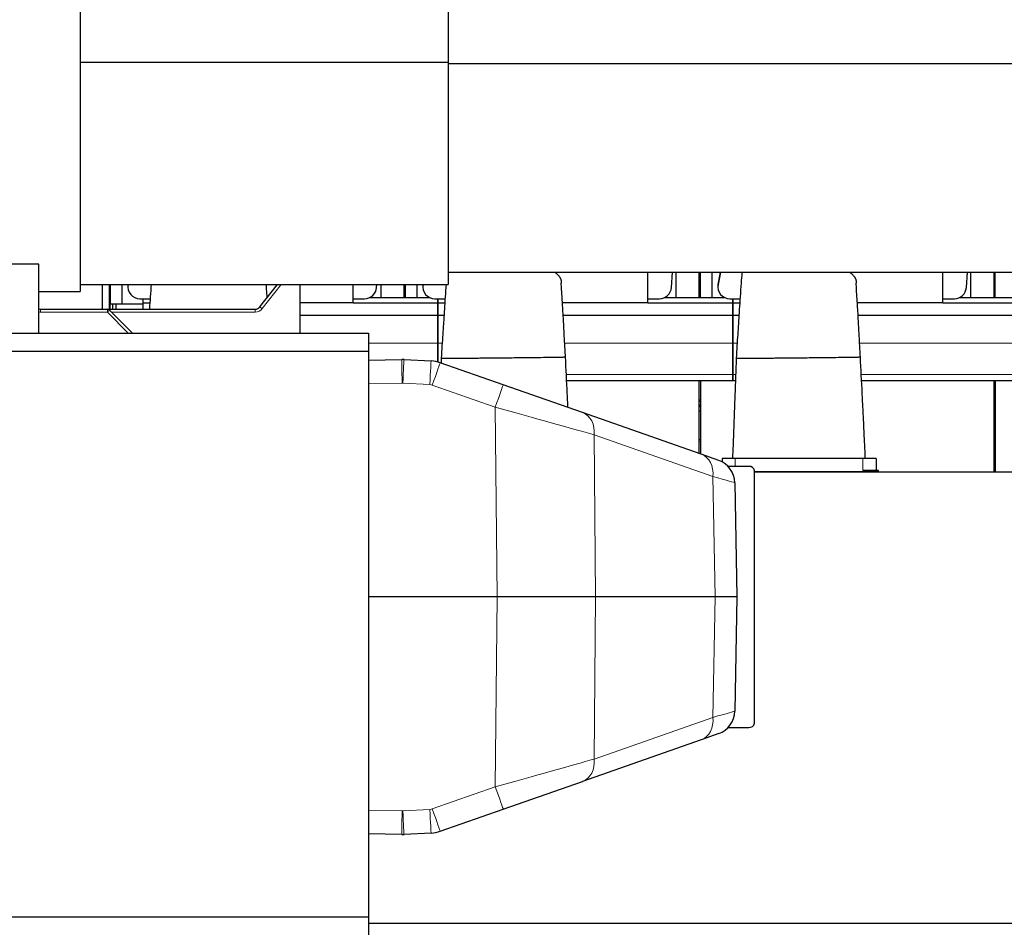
# Model space of a CAD drawing. Header units: inches. Extents: x 0 to 20790, y -12 to 14700.
# Tile 173 of 184: x 14800 to 16436, y 10627 to 12138. Entities that reach past the tile are written whole.
import ezdxf

# ---------------------------------------------------------------- set-up
doc = ezdxf.new("R2010")
doc.units = ezdxf.units.IN
doc.layers.add('1', color=7, linetype='Continuous', true_color=0xffffff)

msp = doc.modelspace()

# ---------------------------------------------------------------- linework, layer by layer
at = {"layer": '1', "color": 2, "linetype": 'Continuous', "lineweight": 25}
for p, q in [((14900.497, 12637.13), (14900.497, 12069.802)), ((15511.997, 12241.63), (15511.997, 12067.66)), ((14900.497, 12069.802), (14900.497, 12067.66)), ((14900.497, 12067.66), (14900.497, 11698.43)), ((14900.497, 12067.66), (15511.997, 12067.66)), ((15511.997, 12067.66), (15511.997, 11698.43)), ((15512.041, 12065.347), (19387.997, 12065.347)), ((14831.997, 11732.13), (14512.497, 11732.13)), ((14831.997, 11617.631), (14831.997, 11732.13)), ((15512.041, 11718.653), (19387.997, 11718.653)), ((15843.997, 11667.47), (15843.997, 11718.652)), ((15882.953, 11693.158), (15884.659, 11718.653)), ((15889.998, 11718.655), (15889.998, 11676.631)), ((15928.998, 11676.633), (15928.998, 11718.657)), ((15930.998, 11676.633), (15930.998, 11718.657)), ((15949.998, 11718.655), (15949.998, 11676.631)), ((15964.326, 11718.656), (15960.345, 11698.291)), ((15963.823, 11718.653), (15960.345, 11700.862)), ((16333.997, 11667.47), (16333.997, 11718.652)), ((16372.953, 11693.158), (16374.659, 11718.653)), ((16379.998, 11718.655), (16379.998, 11676.631)), ((16418.998, 11676.633), (16418.998, 11718.657)), ((16420.998, 11676.633), (16420.998, 11718.657)), ((14900.497, 11698.43), (14900.497, 11686.63)), ((14900.497, 11698.43), (15511.997, 11698.43)), ((14936.956, 11698.425), (14936.956, 11657.131)), ((14948.956, 11698.425), (14948.956, 11657.131)), ((14949.997, 11698.427), (14949.997, 11657.129)), ((14950.998, 11666.13), (14950.998, 11698.432)), ((14969.998, 11698.432), (14969.998, 11666.13)), ((14979.977, 11697.055), (14979.977, 11694.483)), ((14980.373, 11698.432), (14980.345, 11698.291)), ((15199.094, 11660.973), (15228.358, 11698.43)), ((15265.997, 11617.631), (15265.997, 11698.429)), ((15353.997, 11667.47), (15353.997, 11698.429)), ((15392.953, 11693.158), (15393.306, 11698.431)), ((15399.998, 11698.432), (15399.998, 11676.631)), ((15438.998, 11676.633), (15438.998, 11698.432)), ((15440.998, 11676.633), (15440.998, 11698.432)), ((15459.998, 11698.432), (15459.998, 11676.631)), ((15469.977, 11697.055), (15469.977, 11694.483)), ((15470.373, 11698.432), (15470.345, 11698.291)), ((15959.977, 11697.055), (15959.977, 11694.483)), ((14831.997, 11686.63), (14900.497, 11686.63)), ((14950.998, 11666.13), (14969.998, 11666.13)), ((14954.497, 11666.13), (14954.497, 11657.132)), ((14959.771, 11666.13), (14959.771, 11657.129)), ((14969.998, 11666.13), (15005.003, 11666.13)), ((14999.977, 11674.56), (15004.997, 11674.56)), ((15004.997, 11674.56), (15004.997, 11667.625)), ((15004.997, 11674.56), (15016.88, 11674.56)), ((15004.997, 11667.625), (15004.997, 11657.13)), ((15004.997, 11667.625), (15016.418, 11667.625)), ((15353.997, 11667.47), (15265.999, 11667.47)), ((15353.997, 11674.56), (15372.997, 11674.56)), ((15353.997, 11667.625), (15494.997, 11667.625)), ((15381.877, 11676.63), (15481.099, 11676.63)), ((15489.977, 11674.56), (15494.997, 11674.56)), ((15494.997, 11667.625), (15494.997, 11674.56)), ((15494.997, 11674.56), (15494.997, 11667.625)), ((15494.997, 11674.56), (15506.88, 11674.56)), ((15494.997, 11647.043), (15494.997, 11667.625)), ((15494.997, 11667.625), (15494.997, 11647.043)), ((15494.997, 11667.625), (15506.418, 11667.625)), ((15843.997, 11667.47), (15701.868, 11667.47)), ((15843.997, 11674.56), (15862.997, 11674.56)), ((15843.997, 11667.625), (15984.997, 11667.625)), ((15871.877, 11676.63), (15971.099, 11676.63)), ((15979.977, 11674.56), (15984.997, 11674.56)), ((15984.997, 11674.56), (15984.997, 11667.625)), ((15984.997, 11674.56), (15996.88, 11674.56)), ((15984.997, 11667.625), (15984.997, 11674.56)), ((15984.997, 11667.625), (15984.997, 11647.043)), ((15984.997, 11667.625), (15996.418, 11667.625)), ((15984.997, 11647.043), (15984.997, 11667.625)), ((16333.997, 11667.47), (16191.868, 11667.47)), ((16333.997, 11674.56), (16352.997, 11674.56)), ((16333.997, 11667.625), (16474.997, 11667.625)), ((16361.877, 11676.63), (16461.099, 11676.63)), ((14834.781, 11657.13), (14945.926, 11657.13)), ((14945.927, 11657.13), (15191.214, 11657.13)), ((14949.462, 11655.665), (14987.496, 11617.631)), ((15265.999, 11647.043), (15494.997, 11647.043)), ((15494.997, 11600.58), (15494.997, 11647.043)), ((15494.997, 11647.043), (15505.076, 11647.043)), ((15494.997, 11647.043), (15494.997, 11600.58)), ((15703.115, 11647.043), (15984.997, 11647.043)), ((15984.997, 11647.043), (15984.997, 11600.58)), ((15984.997, 11647.043), (15995.076, 11647.043)), ((15984.997, 11600.58), (15984.997, 11647.043)), ((16193.115, 11647.043), (16474.997, 11647.043)), ((14694.497, 11617.63), (15379.497, 11617.63)), ((15379.497, 11617.63), (15379.497, 11587.63)), ((15494.997, 11569.419), (15494.997, 11600.58)), ((15494.997, 11600.58), (15494.997, 11569.419)), ((15984.997, 11600.58), (15984.997, 11548.605)), ((15984.997, 11548.605), (15984.997, 11600.58)), ((14694.497, 11587.63), (15379.497, 11587.63)), ((15379.497, 11587.63), (15379.497, 10647.63)), ((15379.497, 11572.685), (15434.84, 11573.651)), ((15438.675, 11573.585), (15483.575, 11571.235)), ((15603.581, 11531.502), (15498.901, 11568.211)), ((15708.898, 11538.63), (15984.997, 11538.63)), ((15928.998, 11417.387), (15928.998, 11538.63)), ((15930.998, 11538.63), (15930.998, 11416.685)), ((15984.997, 11548.605), (15984.997, 11538.63)), ((15984.997, 11538.63), (15984.997, 11548.605)), ((15984.997, 11538.63), (15989.201, 11538.63)), ((16198.898, 11538.63), (16474.997, 11538.63)), ((16418.998, 11387.13), (16418.998, 11538.63)), ((16420.998, 11538.63), (16420.998, 11387.13)), ((15735.046, 11485.399), (15603.581, 11531.502)), ((15932.321, 11416.219), (15735.046, 11485.399)), ((15928.994, 11495.293), (15930.993, 11495.293)), ((15928.994, 11488.238), (15930.993, 11488.238)), ((16419.013, 11495.293), (16421.013, 11495.293)), ((16419.013, 11488.238), (16421.013, 11488.238)), ((15961.429, 11406.011), (15932.321, 11416.219)), ((15966.997, 11409.13), (15966.997, 11403.568)), ((15988.997, 11409.13), (15966.997, 11409.13)), ((16200.997, 11409.13), (15988.997, 11409.13)), ((16222.997, 11409.13), (16200.997, 11409.13)), ((16222.997, 11409.13), (16222.997, 11389.12)), ((16011.383, 11396.13), (15976.89, 11396.13)), ((16020.997, 10969.38), (16020.997, 11388.88)), ((16204.997, 11387.13), (16020.998, 11387.13)), ((16021.031, 11387.13), (16875.637, 11387.13)), ((16204.997, 11389.12), (16200.997, 11389.12)), ((16226.997, 11389.12), (16204.997, 11389.12)), ((16226.997, 11387.13), (16204.997, 11387.13)), ((16226.997, 11387.13), (16226.997, 11389.12)), ((15988.186, 11368.963), (15991.5, 11179.13)), ((15593.21, 11179.13), (15379.498, 11179.13)), ((15757.017, 11179.13), (15593.21, 11179.13)), ((15955.337, 11179.13), (15757.017, 11179.13)), ((15991.5, 11179.13), (15955.337, 11179.13)), ((15991.5, 11179.13), (15988.186, 10989.297)), ((15976.89, 10962.13), (16011.383, 10962.13)), ((15961.429, 10952.249), (15932.321, 10942.041)), ((15932.321, 10942.041), (15735.046, 10872.86)), ((15603.581, 10826.758), (15735.046, 10872.86)), ((15498.901, 10790.049), (15603.581, 10826.758)), ((15434.84, 10784.608), (15379.497, 10785.575)), ((15483.575, 10787.025), (15438.675, 10784.675)), ((14694.497, 10647.63), (15379.497, 10647.63)), ((15379.497, 10647.63), (15379.497, 10617.63)), ((15379.575, 10637.16), (18363.988, 10637.16))]:
    msp.add_line(p, q, dxfattribs=at)
at = {"layer": '1', "color": 110, "linetype": 'Continuous', "lineweight": 13}
for p, q in [((14980.345, 11698.291), (14980.345, 11698.43)), ((15234.567, 11698.43), (15203.034, 11658.069)), ((15470.345, 11698.291), (15470.345, 11698.43)), ((15960.345, 11698.291), (15960.345, 11700.862)), ((14834.781, 11657.13), (14834.781, 11652.304)), ((14945.926, 11652.304), (14834.781, 11652.304)), ((14945.926, 11652.304), (14945.926, 11657.13)), ((14980.6, 11617.63), (14945.926, 11652.304)), ((15191.214, 11652.304), (14952.827, 11652.304)), ((15191.214, 11657.13), (15191.214, 11652.304)), ((15379.494, 11600.58), (15494.997, 11600.58)), ((15494.997, 11600.58), (15501.984, 11600.58)), ((15705.599, 11600.58), (15984.997, 11600.58)), ((15984.997, 11600.58), (15991.984, 11600.58)), ((16195.599, 11600.58), (16474.997, 11600.58)), ((15435.539, 11534.356), (15379.498, 11533.377)), ((15481.485, 11531.987), (15436.585, 11534.337)), ((15708.415, 11548.605), (15984.997, 11548.605)), ((15984.997, 11548.605), (15989.568, 11548.605)), ((16198.415, 11548.605), (16474.997, 11548.605)), ((15590.344, 11494.453), (15485.664, 11531.163)), ((15928.994, 11506.41), (15930.993, 11506.41)), ((15928.994, 11504.21), (15930.993, 11504.21)), ((15928.994, 11503.863), (15930.993, 11503.863)), ((16419.013, 11506.41), (16421.013, 11506.41)), ((16419.013, 11504.21), (16421.013, 11504.21)), ((16419.013, 11503.863), (16421.013, 11503.863)), ((15593.21, 11179.13), (15590.344, 11494.453)), ((15928.994, 11498.079), (15930.993, 11498.079)), ((15928.994, 11497.773), (15930.993, 11497.773)), ((15928.994, 11497.501), (15930.993, 11497.501)), ((15928.994, 11496.12), (15930.993, 11496.12)), ((16419.013, 11498.079), (16421.013, 11498.079)), ((16419.013, 11497.773), (16421.013, 11497.773)), ((16419.013, 11497.501), (16421.013, 11497.501)), ((16419.013, 11496.12), (16421.013, 11496.12)), ((15754.57, 11448.351), (15757.017, 11179.13)), ((15951.845, 11379.171), (15754.57, 11448.351)), ((15928.999, 11440.552), (15931.001, 11440.552)), ((15928.999, 11438.08), (15931.001, 11438.08)), ((16418.99, 11440.552), (16420.992, 11440.552)), ((16418.99, 11438.08), (16420.992, 11438.08)), ((15988.997, 11409.13), (15988.997, 11396.13)), ((16200.997, 11409.13), (16200.997, 11389.12)), ((16204.997, 11387.13), (16204.997, 11389.12)), ((16418.99, 11388.084), (16420.992, 11388.084)), ((15955.337, 11179.13), (15951.845, 11379.171)), ((15590.344, 10863.806), (15593.21, 11179.13)), ((15757.017, 11179.13), (15754.57, 10909.908)), ((15951.845, 10979.089), (15955.337, 11179.13)), ((15754.57, 10909.908), (15951.845, 10979.089)), ((15485.664, 10827.097), (15590.344, 10863.806)), ((15379.498, 10824.883), (15435.539, 10823.904)), ((15436.585, 10823.922), (15481.485, 10826.272))]:
    msp.add_line(p, q, dxfattribs=at)
at = {"layer": '1', "color": 2, "linetype": 'Continuous', "lineweight": 25}
for centre, radius, start, end in [((14834.781, 11667.13), 10, 253.836125, 270), ((14945.926, 11652.13), 5, 45, 90), ((15191.214, 11667.13), 10, 270, 322), ((15480.701, 11516.31), 55, 70.675182, 87.003957), ((15948.192, 11368.265), 40, 1, 70.675182), ((16011.383, 11386.13), 10, 15.962014, 90), ((15948.192, 10989.995), 40, 289.324819, 359), ((16011.383, 10972.13), 10, 270, 344.037986), ((15480.701, 10841.95), 55, 272.996043, 289.324819)]:
    msp.add_arc(centre, radius, start, end, dxfattribs=at)
at = {"layer": '1', "color": 110, "linetype": 'Continuous', "lineweight": 13}
for centre, start, end in [((14834.781, 11667.304), 259.30425, 270), ((15191.214, 11667.304), 270, 322), ((15480.701, 10841.252), 272.996043, 289.324819)]:
    msp.add_arc(centre, 15, start, end, dxfattribs=at)
at = {"layer": '1', "color": 2, "linetype": 'Continuous', "lineweight": 25}
for centre, major_axis, ratio, start_param, end_param in [((14999.977, 11694.483), (20, 0), 0.9961947, 2.94929469, 4.71238898), ((14999.977, 11697.055), (20, 0), 0.9961947, 3.07251845, 3.14160971), ((15489.977, 11694.483), (20, 0), 0.9961947, 2.94929469, 4.71238898), ((15489.977, 11697.055), (20, 0), 0.9961947, 3.07251845, 3.14160971), ((15979.977, 11694.483), (20, 0), 0.9961947, 2.94929469, 4.71238898), ((15979.977, 11697.055), (20, 0), 0.9961947, 2.94929469, 3.14160971), ((15372.997, 11694.483), (20, 0), 0.9961947, 4.71238898, 6.21662901), ((15862.997, 11694.483), (20, 0), 0.9961947, 4.71238898, 6.21662901), ((16352.997, 11694.483), (20, 0), 0.9961947, 4.71238898, 6.21662901), ((15435.801, 11518.66), (55, 0), 0.99999999, 1.51850551, 1.58825676), ((15435.801, 10839.6), (0, 55), 0.99999998, 3.12413222, 3.19388347)]:
    msp.add_ellipse(centre, major_axis=major_axis, ratio=ratio, start_param=start_param, end_param=end_param, dxfattribs=at)
at = {"layer": '1', "color": 110, "linetype": 'Continuous', "lineweight": 13}
for centre, major_axis, ratio, start_param, end_param in [((14945.926, 11652.13), (-3.536, -3.536), 0.02468519, 3.14159265, 4.6877088), ((15203.034, 11657.895), (3.94, -3.078), 0.02750753, 1.59228426, 3.14159265), ((15435.539, 11533.658), (-0.698, 39.994), 0.00030476, 4.72983961, 6.28318531), ((15436.585, 11533.639), (2.091, 39.945), 0.00091232, 0, 1.55336689), ((15481.485, 11531.289), (2.091, 39.945), 0.00091232, 0, 1.55336689), ((15485.664, 11530.465), (13.237, 37.746), 0.00577619, 0, 1.55432648), ((15435.801, 11519.358), (0.232, 14.998), 0.99999995, 6.24638589, 6.31613714), ((15480.701, 11517.008), (15, 0), 1, 1.23351462, 1.51850551), ((15590.344, 11493.755), (13.237, 37.746), 0.00577619, 0, 1.55432648), ((15590.319, 11493.764), (-200.516, 55.928), 0.00322175, 3.75337349, 4.71316064), ((15721.809, 11447.653), (-13.237, -37.746), 0.80093037, 1.86241923, 3.14159265), ((15919.084, 11378.473), (13.237, 37.746), 0.80093037, 5.00401188, 6.28318531), ((15787.182, 11424.728), (-201.004, 55.765), 0.00101167, 3.14189243, 3.752647), ((15919.084, 10979.787), (-13.237, 37.746), 0.80093036, 3.14159265, 4.42076607), ((15787.182, 10933.532), (201.004, 55.765), 0.00101167, 5.67213096, 6.28288553), ((15590.319, 10864.495), (200.516, 55.928), 0.00322174, 4.71161732, 5.67140448), ((15721.809, 10910.606), (13.237, -37.746), 0.80093036, 0, 1.27917342), ((15590.344, 10864.504), (-13.237, 37.746), 0.00577619, 1.58726617, 3.14159265), ((15435.539, 10824.602), (-0.698, -39.994), 0.00030476, 0, 1.55334569), ((15435.801, 10838.902), (0, 15), 0.99999999, 3.12413222, 3.19388347), ((15436.585, 10824.62), (2.091, -39.945), 0.00091232, 4.72981841, 6.28318531), ((15481.485, 10826.97), (2.091, -39.945), 0.00091232, 4.72981841, 6.28318531), ((15485.664, 10827.795), (13.237, -37.746), 0.00577619, 4.72885882, 6.28318531)]:
    msp.add_ellipse(centre, major_axis=major_axis, ratio=ratio, start_param=start_param, end_param=end_param, dxfattribs=at)
at = {"layer": '1', "color": 2, "linetype": 'Continuous', "lineweight": 25}
for points, knots in [([(15688.774, 11718.808), (15689.023, 11718.635), (15689.269, 11718.462), (15689.903, 11718.006), (15690.38, 11717.649), (15690.842, 11717.288), (15691.026, 11717.143), (15691.118, 11717.07), (15691.389, 11716.852), (15691.568, 11716.706), (15692.445, 11715.974), (15693.101, 11715.382), (15694.017, 11714.484), (15694.311, 11714.183), (15694.876, 11713.578), (15695.148, 11713.275), (15695.928, 11712.358), (15696.403, 11711.741), (15697.049, 11710.806), (15697.253, 11710.493), (15697.64, 11709.863), (15698.004, 11709.23), (15698.323, 11708.592), (15698.619, 11707.95), (15698.756, 11707.627), (15698.913, 11707.222), (15698.944, 11707.141), (15699.004, 11706.978), (15699.033, 11706.897), (15699.119, 11706.653), (15699.173, 11706.49), (15699.327, 11706.002), (15699.509, 11705.351), (15699.642, 11704.7), (15699.751, 11704.049), (15699.794, 11703.724), (15699.839, 11703.236), (15699.851, 11703.073), (15699.869, 11702.747), (15699.875, 11702.585), (15699.884, 11702.096), (15699.881, 11701.771), (15699.87, 11701.283), (15699.865, 11701.12), (15699.858, 11700.876), (15699.856, 11700.794), (15699.851, 11700.632), (15699.849, 11700.55), (15699.844, 11700.369), (15699.842, 11700.27), (15699.839, 11700.17)], [0, 0, 0, 0, 0.0310665, 0.0310665, 0.08125471, 0.09380176, 0.09380176, 0.10634881, 0.10634881, 0.13144291, 0.13144291, 0.23181932, 0.23181932, 0.28200753, 0.28200753, 0.33219573, 0.33219573, 0.43257215, 0.43257215, 0.48276035, 0.48276035, 0.53294856, 0.58313676, 0.58313676, 0.63332497, 0.63332497, 0.64587202, 0.64587202, 0.65841907, 0.65841907, 0.68351317, 0.68351317, 0.73370138, 0.78388959, 0.78388959, 0.83407779, 0.83407779, 0.85917189, 0.85917189, 0.884266, 0.884266, 0.9344542, 0.9344542, 0.95954831, 0.95954831, 0.97209536, 0.97209536, 0.98464241, 0.98464241, 1, 1, 1, 1]), ([(16000.084, 11718.67), (16000.064, 11718.415), (15999.602, 11712.532), (15998.599, 11699.298), (15997.147, 11678.82), (15995.636, 11656.046), (15994.315, 11635.059), (15993.022, 11614.86), (15991.581, 11595.89), (15990.89, 11582.758), (15990.567, 11575.846)], [0, 0, 0, 0, 0.00634953, 0.1460791, 0.31554158, 0.46266557, 0.62644878, 0.74212771, 0.86463915, 1, 1, 1, 1]), ([(16178.774, 11718.808), (16179.023, 11718.635), (16179.269, 11718.462), (16179.903, 11718.006), (16180.38, 11717.649), (16180.842, 11717.288), (16181.026, 11717.143), (16181.118, 11717.07), (16181.389, 11716.852), (16181.568, 11716.706), (16182.445, 11715.974), (16183.101, 11715.382), (16184.017, 11714.484), (16184.311, 11714.183), (16184.876, 11713.578), (16185.148, 11713.275), (16185.928, 11712.358), (16186.403, 11711.741), (16187.049, 11710.806), (16187.253, 11710.493), (16187.64, 11709.863), (16188.004, 11709.23), (16188.323, 11708.592), (16188.619, 11707.95), (16188.756, 11707.627), (16188.913, 11707.222), (16188.944, 11707.141), (16189.004, 11706.978), (16189.033, 11706.897), (16189.119, 11706.653), (16189.173, 11706.49), (16189.327, 11706.002), (16189.509, 11705.351), (16189.642, 11704.7), (16189.751, 11704.049), (16189.794, 11703.724), (16189.839, 11703.236), (16189.851, 11703.073), (16189.869, 11702.747), (16189.875, 11702.585), (16189.884, 11702.096), (16189.881, 11701.771), (16189.87, 11701.283), (16189.865, 11701.12), (16189.858, 11700.876), (16189.856, 11700.794), (16189.851, 11700.632), (16189.849, 11700.55), (16189.844, 11700.369), (16189.842, 11700.27), (16189.839, 11700.17)], [0, 0, 0, 0, 0.0310665, 0.0310665, 0.08125471, 0.09380176, 0.09380176, 0.10634881, 0.10634881, 0.13144291, 0.13144291, 0.23181932, 0.23181932, 0.28200753, 0.28200753, 0.33219573, 0.33219573, 0.43257215, 0.43257215, 0.48276035, 0.48276035, 0.53294856, 0.58313676, 0.58313676, 0.63332497, 0.63332497, 0.64587202, 0.64587202, 0.65841907, 0.65841907, 0.68351317, 0.68351317, 0.73370138, 0.78388959, 0.78388959, 0.83407779, 0.83407779, 0.85917189, 0.85917189, 0.884266, 0.884266, 0.9344542, 0.9344542, 0.95954831, 0.95954831, 0.97209536, 0.97209536, 0.98464241, 0.98464241, 1, 1, 1, 1]), ([(15018.557, 11698.497), (15018.064, 11691.742), (15017.112, 11678.276), (15016.17, 11664.093), (15015.72, 11657.142)], [0, 0, 0, 0, 0.51839009, 1, 1, 1, 1]), ([(15211.295, 11676.598), (15211.013, 11681.137), (15210.556, 11688.557), (15210.119, 11695.712), (15209.953, 11698.448)], [0, 0, 0, 0, 0.61438094, 1, 1, 1, 1]), ([(15508.557, 11698.497), (15508.064, 11691.742), (15507.102, 11678.142), (15505.636, 11656.046), (15504.315, 11635.059), (15503.022, 11614.86), (15501.581, 11595.89), (15500.89, 11582.758), (15500.567, 11575.846)], [0, 0, 0, 0, 0.18479354, 0.36002175, 0.55509151, 0.69286789, 0.83878196, 1, 1, 1, 1]), ([(15706.977, 11577.98), (15706.416, 11586.369), (15705.379, 11602.793), (15704.377, 11625.719), (15703.249, 11644.794), (15702.411, 11658.827), (15701.827, 11668.118), (15701.204, 11678.025), (15700.56, 11688.499), (15700.048, 11696.88), (15699.847, 11700.187)], [0, 0, 0, 0, 0.19797997, 0.38954947, 0.54568513, 0.66148951, 0.73763505, 0.78088814, 0.91283807, 1, 1, 1, 1]), ([(16196.977, 11577.98), (16196.416, 11586.369), (16195.379, 11602.793), (16194.377, 11625.719), (16193.249, 11644.794), (16192.411, 11658.827), (16191.827, 11668.118), (16191.204, 11678.025), (16190.56, 11688.499), (16190.048, 11696.88), (16189.847, 11700.187)], [0, 0, 0, 0, 0.19797997, 0.38954947, 0.54568513, 0.66148951, 0.73763505, 0.78088814, 0.91283807, 1, 1, 1, 1]), ([(15500.567, 11575.846), (15500.567, 11575.845), (15500.561, 11575.838), (15500.544, 11575.826), (15500.631, 11575.814), (15500.88, 11575.796), (15501.736, 11575.772), (15504.743, 11575.746), (15511.491, 11575.743), (15524.211, 11575.798), (15540.387, 11575.906), (15555.221, 11576.03), (15566.422, 11576.133), (15572.158, 11576.189), (15574.964, 11576.217), (15575.628, 11576.224)], [0, 0, 0, 0, 0.00314393, 0.04148455, 0.06065486, 0.07982517, 0.1565064, 0.23318764, 0.38655011, 0.53991258, 0.69327506, 0.84663753, 0.92331876, 0.98562227, 1, 1, 1, 1]), ([(15575.628, 11576.224), (15576.513, 11576.233), (15580.601, 11576.274), (15588.711, 11576.356), (15603.868, 11576.508), (15617.278, 11576.643), (15627.919, 11576.75), (15631.772, 11576.789), (15636.888, 11576.841), (15646.911, 11576.947), (15661.901, 11577.118), (15678.758, 11577.336), (15692.679, 11577.545), (15700.635, 11577.693), (15704.089, 11577.778), (15705.484, 11577.82), (15706.251, 11577.849), (15706.749, 11577.875), (15706.985, 11577.898), (15706.966, 11577.918), (15706.978, 11577.946), (15706.966, 11577.966), (15706.977, 11577.98)], [0, 0, 0, 0, 0.01317801, 0.05271203, 0.10542407, 0.21084814, 0.22402615, 0.23720415, 0.26356017, 0.3162722, 0.42169627, 0.52712034, 0.63254441, 0.73796848, 0.79068051, 0.81703653, 0.84339255, 0.86974856, 0.89610458, 0.9224606, 0.94881661, 1, 1, 1, 1]), ([(15711.13, 11493.785), (15711.048, 11495.349), (15710.81, 11499.974), (15710.419, 11507.655), (15709.093, 11534.155), (15707.947, 11557.595), (15706.977, 11577.98)], [0, 0, 0, 0, 0.05573759, 0.16479837, 0.27370946, 1, 1, 1, 1]), ([(15990.567, 11575.846), (15989.779, 11555.484), (15988.66, 11524.883), (15987.504, 11491.582), (15986.964, 11474.522), (15986.551, 11463.263), (15985.963, 11448.277), (15985.225, 11430.129), (15984.656, 11416.42), (15984.349, 11409.138)], [0, 0, 0, 0, 0.36642877, 0.55066595, 0.59922757, 0.67337039, 0.75326206, 0.86892468, 1, 1, 1, 1]), ([(15990.567, 11575.846), (15990.567, 11575.845), (15990.561, 11575.838), (15990.544, 11575.826), (15990.631, 11575.814), (15990.88, 11575.796), (15991.736, 11575.772), (15994.743, 11575.746), (16001.491, 11575.743), (16014.211, 11575.798), (16030.387, 11575.906), (16045.221, 11576.03), (16056.422, 11576.133), (16062.158, 11576.189), (16064.964, 11576.217), (16065.628, 11576.224)], [0, 0, 0, 0, 0.00314393, 0.04148455, 0.06065486, 0.07982517, 0.1565064, 0.23318764, 0.38655011, 0.53991258, 0.69327506, 0.84663753, 0.92331876, 0.98562227, 1, 1, 1, 1]), ([(16065.628, 11576.224), (16066.513, 11576.233), (16070.601, 11576.274), (16078.711, 11576.356), (16093.868, 11576.508), (16107.278, 11576.643), (16117.919, 11576.75), (16121.772, 11576.789), (16126.888, 11576.841), (16136.911, 11576.947), (16151.901, 11577.118), (16168.758, 11577.336), (16182.679, 11577.545), (16190.635, 11577.693), (16194.089, 11577.778), (16195.484, 11577.82), (16196.251, 11577.849), (16196.749, 11577.875), (16196.985, 11577.898), (16196.966, 11577.918), (16196.978, 11577.946), (16196.966, 11577.966), (16196.977, 11577.98)], [0, 0, 0, 0, 0.01317801, 0.05271203, 0.10542407, 0.21084814, 0.22402615, 0.23720415, 0.26356017, 0.3162722, 0.42169627, 0.52712034, 0.63254441, 0.73796848, 0.79068051, 0.81703653, 0.84339255, 0.86974856, 0.89610458, 0.9224606, 0.94881661, 1, 1, 1, 1]), ([(16205.061, 11409.136), (16204.734, 11416.816), (16204.116, 11431.081), (16203.286, 11449.882), (16202.563, 11465.784), (16201.956, 11478.234), (16201.365, 11489.212), (16200.887, 11498.472), (16200.419, 11507.655), (16199.093, 11534.155), (16197.947, 11557.595), (16196.977, 11577.98)], [0, 0, 0, 0, 0.13641521, 0.25341555, 0.33398995, 0.4189382, 0.4746189, 0.52910814, 0.58349538, 0.63780799, 1, 1, 1, 1])]:
    msp.add_open_spline(points, degree=3, knots=knots, dxfattribs=at)
msp.add_open_spline([(15500.567, 11575.846), (15500.463, 11573.141), (15500.359, 11570.436), (15500.256, 11567.732)], degree=3, dxfattribs=at)

doc.saveas('drawing.dxf')
